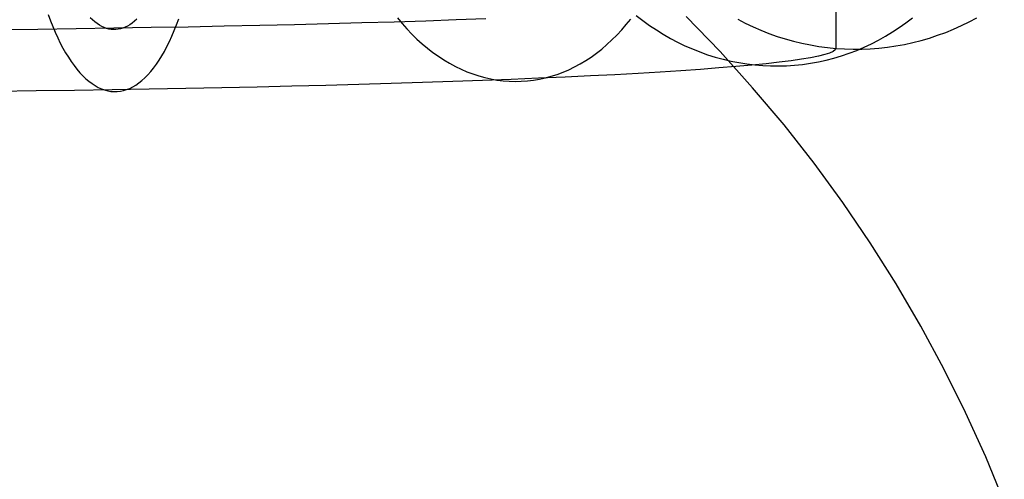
# Model space of a CAD drawing. Header units: millimetres. Extents: x -653 to -103, y 0 to 350.
# Tile 99 of 112: x -213 to -181, y 306 to 320. Entities that reach past the tile are written whole.
import ezdxf

# ---------------------------------------------------------------- set-up
doc = ezdxf.new("R2010")
doc.units = ezdxf.units.MM
doc.layers.add('Level Side Table Ferm Living', color=7, linetype='Continuous', true_color=0x000000)

msp = doc.modelspace()

# ---------------------------------------------------------------- linework, layer by layer
at = {"layer": 'Level Side Table Ferm Living'}
for p, q in [((-186.579, 324.565, 45.633), (-186.579, 319.499, 176.72)), ((-212.009, 320.59, 206.915), (-211.935, 320.392, 207.095)), ((-211.935, 320.392, 207.095), (-211.858, 320.201, 207.281)), ((-210.578, 320.417, 210.525), (-210.651, 320.486, 210.343)), ((-210.504, 320.354, 210.71), (-210.578, 320.417, 210.525)), ((-209.221, 320.372, 213.955), (-209.294, 320.314, 213.769)), ((-209.149, 320.437, 214.139), (-209.221, 320.372, 213.955)), ((-207.863, 320.259, 217.383), (-207.792, 320.452, 217.57)), ((-199.821, 320.381, 205.517), (-200.838, 320.35, 206.341)), ((-200.734, 320.484, 199.979), (-200.582, 320.302, 200.124)), ((-198.832, 320.415, 204.658), (-199.821, 320.381, 205.517)), ((-197.875, 320.449, 203.766), (-198.832, 320.415, 204.658)), ((-193.345, 320.266, 207.365), (-193.2, 320.447, 207.518)), ((-193.022, 320.562, 189.01), (-192.811, 320.398, 189.087)), ((-192.811, 320.398, 189.087), (-192.596, 320.242, 189.166)), ((-190.319, 319.397, 223), (-191.41, 320.527, 223)), ((-190.319, 319.397, 225), (-191.41, 320.527, 225)), ((-190.319, 319.397, 224), (-191.41, 320.527, 224)), ((-189.751, 320.44, 176.757), (-189.504, 320.312, 176.752)), ((-184.32, 320.328, 192.448), (-184.111, 320.489, 192.537)), ((-182.527, 320.236, 176.749), (-182.278, 320.359, 176.753)), ((-182.278, 320.359, 176.753), (-182.033, 320.49, 176.759)), ((-212.343, 320.113, 212.453), (-213.596, 320.098, 212.836)), ((-211.105, 320.13, 212.027), (-212.343, 320.113, 212.453)), ((-211.858, 320.201, 207.281), (-211.779, 320.018, 207.474)), ((-209.883, 320.148, 211.558), (-211.105, 320.13, 212.027)), ((-210.43, 320.298, 210.896), (-210.504, 320.354, 210.71)), ((-210.355, 320.249, 211.084), (-210.43, 320.298, 210.896)), ((-210.279, 320.207, 211.273), (-210.355, 320.249, 211.084)), ((-210.203, 320.172, 211.464), (-210.279, 320.207, 211.273)), ((-210.127, 320.144, 211.656), (-210.203, 320.172, 211.464)), ((-210.05, 320.124, 211.849), (-210.127, 320.144, 211.656)), ((-209.974, 320.11, 212.042), (-210.05, 320.124, 211.849)), ((-209.897, 320.104, 212.235), (-209.974, 320.11, 212.042)), ((-209.82, 320.105, 212.429), (-209.897, 320.104, 212.235)), ((-208.677, 320.168, 211.047), (-209.883, 320.148, 211.558)), ((-209.744, 320.114, 212.623), (-209.82, 320.105, 212.429)), ((-209.668, 320.129, 212.816), (-209.744, 320.114, 212.623)), ((-209.592, 320.152, 213.008), (-209.668, 320.129, 212.816)), ((-209.516, 320.182, 213.2), (-209.592, 320.152, 213.008)), ((-209.442, 320.219, 213.391), (-209.516, 320.182, 213.2)), ((-209.367, 320.263, 213.581), (-209.442, 320.219, 213.391)), ((-209.294, 320.314, 213.769), (-209.367, 320.263, 213.581)), ((-207.49, 320.189, 210.494), (-208.677, 320.168, 211.047)), ((-208.012, 319.894, 216.992), (-207.936, 320.073, 217.19)), ((-207.936, 320.073, 217.19), (-207.863, 320.259, 217.383)), ((-206.323, 320.212, 209.9), (-207.49, 320.189, 210.494)), ((-205.178, 320.236, 209.265), (-206.323, 320.212, 209.9)), ((-204.055, 320.263, 208.591), (-205.178, 320.236, 209.265)), ((-202.957, 320.29, 207.879), (-204.055, 320.263, 208.591)), ((-201.884, 320.319, 207.128), (-202.957, 320.29, 207.879)), ((-200.838, 320.35, 206.341), (-201.884, 320.319, 207.128)), ((-200.582, 320.302, 200.124), (-200.426, 320.127, 200.273)), ((-200.426, 320.127, 200.273), (-200.266, 319.96, 200.427)), ((-193.65, 319.928, 207.047), (-193.495, 320.093, 207.208)), ((-193.495, 320.093, 207.208), (-193.345, 320.266, 207.365)), ((-192.596, 320.242, 189.166), (-192.376, 320.094, 189.248)), ((-192.376, 320.094, 189.248), (-192.151, 319.954, 189.331)), ((-189.504, 320.312, 176.752), (-189.253, 320.193, 176.747)), ((-189.253, 320.193, 176.747), (-188.999, 320.082, 176.743)), ((-188.999, 320.082, 176.743), (-188.74, 319.98, 176.739)), ((-184.752, 320.031, 192.266), (-184.533, 320.175, 192.358)), ((-184.533, 320.175, 192.358), (-184.32, 320.328, 192.448)), ((-183.037, 320.017, 176.74), (-182.78, 320.122, 176.744)), ((-182.78, 320.122, 176.744), (-182.527, 320.236, 176.749)), ((-211.779, 320.018, 207.474), (-211.698, 319.841, 207.672)), ((-211.698, 319.841, 207.672), (-211.615, 319.672, 207.876)), ((-208.171, 319.559, 216.578), (-208.09, 319.723, 216.788)), ((-208.09, 319.723, 216.788), (-208.012, 319.894, 216.992)), ((-200.266, 319.96, 200.427), (-200.102, 319.801, 200.585)), ((-200.102, 319.801, 200.585), (-199.935, 319.649, 200.747)), ((-193.971, 319.62, 206.714), (-193.808, 319.77, 206.882)), ((-193.808, 319.77, 206.882), (-193.65, 319.928, 207.047)), ((-192.151, 319.954, 189.331), (-191.922, 319.822, 189.417)), ((-191.922, 319.822, 189.417), (-191.689, 319.7, 189.505)), ((-188.74, 319.98, 176.739), (-188.479, 319.888, 176.735)), ((-188.479, 319.888, 176.735), (-188.214, 319.804, 176.732)), ((-188.214, 319.804, 176.732), (-187.946, 319.73, 176.729)), ((-187.946, 319.73, 176.729), (-187.676, 319.665, 176.727)), ((-185.434, 319.648, 191.981), (-185.202, 319.767, 192.077)), ((-185.202, 319.767, 192.077), (-184.975, 319.895, 192.172)), ((-184.975, 319.895, 192.172), (-184.752, 320.031, 192.266)), ((-184.097, 319.688, 176.728), (-183.828, 319.756, 176.73)), ((-183.828, 319.756, 176.73), (-183.561, 319.834, 176.733)), ((-183.561, 319.834, 176.733), (-183.297, 319.921, 176.737)), ((-183.297, 319.921, 176.737), (-183.037, 320.017, 176.74)), ((-211.615, 319.672, 207.876), (-211.53, 319.511, 208.086)), ((-211.53, 319.511, 208.086), (-211.442, 319.358, 208.3)), ((-208.338, 319.256, 216.144), (-208.253, 319.404, 216.364)), ((-208.253, 319.404, 216.364), (-208.171, 319.559, 216.578)), ((-199.935, 319.649, 200.747), (-199.764, 319.506, 200.912)), ((-199.764, 319.506, 200.912), (-199.589, 319.372, 201.081)), ((-194.306, 319.346, 206.367), (-194.137, 319.479, 206.542)), ((-194.137, 319.479, 206.542), (-193.971, 319.62, 206.714)), ((-191.689, 319.7, 189.505), (-191.452, 319.585, 189.594)), ((-191.452, 319.585, 189.594), (-191.212, 319.48, 189.685)), ((-191.212, 319.48, 189.685), (-190.968, 319.383, 189.778)), ((-187.676, 319.665, 176.727), (-187.404, 319.609, 176.725)), ((-187.404, 319.609, 176.725), (-187.13, 319.563, 176.723)), ((-187.13, 319.563, 176.723), (-186.855, 319.526, 176.721)), ((-186.855, 319.526, 176.721), (-186.579, 319.499, 176.72)), ((-186.602, 319.449, 178.023), (-186.67, 319.399, 179.324)), ((-186.579, 319.499, 176.72), (-186.602, 319.449, 178.023)), ((-186.579, 319.499, 176.72), (-186.302, 319.482, 176.72)), ((-186.302, 319.482, 176.72), (-186.024, 319.474, 176.719)), ((-186.151, 319.344, 191.685), (-185.909, 319.436, 191.784)), ((-186.024, 319.474, 176.719), (-185.746, 319.476, 176.719)), ((-185.909, 319.436, 191.784), (-185.67, 319.537, 191.883)), ((-185.746, 319.476, 176.719), (-185.469, 319.487, 176.72)), ((-185.67, 319.537, 191.883), (-185.434, 319.648, 191.981)), ((-185.469, 319.487, 176.72), (-185.192, 319.508, 176.721)), ((-185.192, 319.508, 176.721), (-184.916, 319.539, 176.722)), ((-184.916, 319.539, 176.722), (-184.641, 319.579, 176.723)), ((-184.641, 319.579, 176.723), (-184.368, 319.629, 176.725)), ((-184.368, 319.629, 176.725), (-184.097, 319.688, 176.728)), ((-211.442, 319.358, 208.3), (-211.353, 319.212, 208.52)), ((-211.353, 319.212, 208.52), (-211.263, 319.076, 208.744)), ((-208.512, 318.986, 215.692), (-208.424, 319.117, 215.92)), ((-208.424, 319.117, 215.92), (-208.338, 319.256, 216.144)), ((-199.589, 319.372, 201.081), (-199.412, 319.245, 201.254)), ((-199.412, 319.245, 201.254), (-199.232, 319.128, 201.43)), ((-199.232, 319.128, 201.43), (-199.049, 319.019, 201.608)), ((-194.835, 318.999, 205.825), (-194.656, 319.106, 206.009)), ((-194.656, 319.106, 206.009), (-194.479, 319.221, 206.189)), ((-194.479, 319.221, 206.189), (-194.306, 319.346, 206.367)), ((-190.968, 319.383, 189.778), (-190.722, 319.296, 189.872)), ((-190.722, 319.296, 189.872), (-190.473, 319.218, 189.968)), ((-190.473, 319.218, 189.968), (-190.222, 319.149, 190.064)), ((-189.267, 318.231, 223), (-190.319, 319.397, 223)), ((-189.267, 318.231, 225), (-190.319, 319.397, 225)), ((-189.267, 318.231, 224), (-190.319, 319.397, 224)), ((-190.222, 319.149, 190.064), (-189.969, 319.09, 190.162)), ((-189.969, 319.09, 190.162), (-189.715, 319.04, 190.261)), ((-188.026, 319.102, 187.01), (-188.407, 319.053, 188.256)), ((-187.689, 319.15, 185.751), (-188.026, 319.102, 187.01)), ((-187.395, 319.199, 184.482), (-187.689, 319.15, 185.751)), ((-187.146, 319.249, 183.203), (-187.395, 319.199, 184.482)), ((-186.942, 319.298, 181.916), (-187.146, 319.249, 183.203)), ((-187.146, 319.066, 191.28), (-186.894, 319.122, 191.382)), ((-186.783, 319.348, 180.622), (-186.942, 319.298, 181.916)), ((-186.894, 319.122, 191.382), (-186.644, 319.186, 191.483)), ((-186.67, 319.399, 179.324), (-186.783, 319.348, 180.622)), ((-186.644, 319.186, 191.483), (-186.396, 319.26, 191.585)), ((-186.396, 319.26, 191.585), (-186.151, 319.344, 191.685)), ((-211.263, 319.076, 208.744), (-211.17, 318.947, 208.972)), ((-211.17, 318.947, 208.972), (-211.077, 318.827, 209.204)), ((-211.077, 318.827, 209.204), (-210.981, 318.716, 209.44)), ((-208.694, 318.749, 215.223), (-208.603, 318.863, 215.46)), ((-208.603, 318.863, 215.46), (-208.512, 318.986, 215.692)), ((-199.049, 319.019, 201.608), (-198.864, 318.919, 201.79)), ((-198.864, 318.919, 201.79), (-198.677, 318.828, 201.974)), ((-198.677, 318.828, 201.974), (-198.488, 318.747, 202.16)), ((-195.387, 318.732, 205.262), (-195.201, 318.812, 205.452)), ((-195.201, 318.812, 205.452), (-195.016, 318.9, 205.64)), ((-195.016, 318.9, 205.64), (-194.835, 318.999, 205.825)), ((-191.584, 318.778, 195.386), (-192.256, 318.735, 196.503)), ((-190.952, 318.822, 194.246), (-191.584, 318.778, 195.386)), ((-190.36, 318.867, 193.085), (-190.952, 318.822, 194.246)), ((-189.809, 318.912, 191.904), (-190.36, 318.867, 193.085)), ((-189.299, 318.959, 190.705), (-189.809, 318.912, 191.904)), ((-189.715, 319.04, 190.261), (-189.459, 318.999, 190.361)), ((-189.459, 318.999, 190.361), (-189.202, 318.968, 190.462)), ((-188.832, 319.006, 189.488), (-189.299, 318.959, 190.705)), ((-189.202, 318.968, 190.462), (-188.944, 318.947, 190.563)), ((-188.944, 318.947, 190.563), (-188.686, 318.935, 190.665)), ((-188.407, 319.053, 188.256), (-188.832, 319.006, 189.488)), ((-188.686, 318.935, 190.665), (-188.428, 318.933, 190.767)), ((-188.428, 318.933, 190.767), (-188.17, 318.94, 190.869)), ((-188.17, 318.94, 190.869), (-187.912, 318.957, 190.972)), ((-187.912, 318.957, 190.972), (-187.656, 318.984, 191.075)), ((-187.656, 318.984, 191.075), (-187.4, 319.02, 191.177)), ((-187.4, 319.02, 191.177), (-187.146, 319.066, 191.28)), ((-210.981, 318.716, 209.44), (-210.885, 318.614, 209.68)), ((-210.885, 318.614, 209.68), (-210.788, 318.521, 209.923)), ((-210.788, 318.521, 209.923), (-210.689, 318.437, 210.168)), ((-209.075, 318.384, 214.247), (-208.978, 318.462, 214.495)), ((-208.978, 318.462, 214.495), (-208.882, 318.549, 214.741)), ((-208.882, 318.549, 214.741), (-208.787, 318.645, 214.984)), ((-208.787, 318.645, 214.984), (-208.694, 318.749, 215.223)), ((-197.986, 318.461, 203.574), (-198.94, 318.427, 204.462)), ((-198.488, 318.747, 202.16), (-198.297, 318.674, 202.348)), ((-198.297, 318.674, 202.348), (-198.105, 318.611, 202.538)), ((-198.105, 318.611, 202.538), (-197.911, 318.558, 202.73)), ((-197.064, 318.497, 202.652), (-197.986, 318.461, 203.574)), ((-197.911, 318.558, 202.73), (-197.716, 318.514, 202.923)), ((-197.716, 318.514, 202.923), (-197.521, 318.479, 203.117)), ((-197.521, 318.479, 203.117), (-197.325, 318.454, 203.312)), ((-197.325, 318.454, 203.312), (-197.129, 318.439, 203.508)), ((-196.175, 318.534, 201.699), (-197.064, 318.497, 202.652)), ((-196.736, 318.437, 203.901), (-196.54, 318.45, 204.097)), ((-196.54, 318.45, 204.097), (-196.345, 318.473, 204.293)), ((-196.345, 318.473, 204.293), (-196.151, 318.506, 204.489)), ((-195.319, 318.572, 200.716), (-196.175, 318.534, 201.699)), ((-196.151, 318.506, 204.489), (-195.958, 318.548, 204.684)), ((-195.958, 318.548, 204.684), (-195.766, 318.6, 204.878)), ((-195.766, 318.6, 204.878), (-195.575, 318.661, 205.071)), ((-195.575, 318.661, 205.071), (-195.387, 318.732, 205.262)), ((-194.498, 318.611, 199.703), (-195.319, 318.572, 200.716)), ((-193.714, 318.651, 198.663), (-194.498, 318.611, 199.703)), ((-192.966, 318.692, 197.595), (-193.714, 318.651, 198.663)), ((-192.256, 318.735, 196.503), (-192.966, 318.692, 197.595)), ((-211.16, 318.143, 211.8), (-212.393, 318.127, 212.224)), ((-209.943, 318.162, 211.333), (-211.16, 318.143, 211.8)), ((-210.689, 318.437, 210.168), (-210.59, 318.363, 210.417)), ((-210.59, 318.363, 210.417), (-210.49, 318.297, 210.667)), ((-210.49, 318.297, 210.667), (-210.389, 318.241, 210.92)), ((-210.389, 318.241, 210.92), (-210.288, 318.195, 211.174)), ((-210.288, 318.195, 211.174), (-210.186, 318.158, 211.43)), ((-210.186, 318.158, 211.43), (-210.084, 318.13, 211.687)), ((-210.084, 318.13, 211.687), (-209.982, 318.113, 211.944)), ((-208.742, 318.181, 210.824), (-209.943, 318.162, 211.333)), ((-209.675, 318.117, 212.719), (-209.574, 318.138, 212.976)), ((-209.574, 318.138, 212.976), (-209.473, 318.168, 213.233)), ((-209.473, 318.168, 213.233), (-209.372, 318.208, 213.489)), ((-209.372, 318.208, 213.489), (-209.272, 318.257, 213.743)), ((-209.272, 318.257, 213.743), (-209.173, 318.316, 213.996)), ((-209.173, 318.316, 213.996), (-209.075, 318.384, 214.247)), ((-207.56, 318.202, 210.273), (-208.742, 318.181, 210.824)), ((-206.399, 318.225, 209.681), (-207.56, 318.202, 210.273)), ((-205.258, 318.25, 209.05), (-206.399, 318.225, 209.681)), ((-204.14, 318.276, 208.378), (-205.258, 318.25, 209.05)), ((-203.047, 318.303, 207.669), (-204.14, 318.276, 208.378)), ((-201.979, 318.332, 206.921), (-203.047, 318.303, 207.669)), ((-200.937, 318.362, 206.137), (-201.979, 318.332, 206.921)), ((-199.924, 318.394, 205.317), (-200.937, 318.362, 206.137)), ((-198.94, 318.427, 204.462), (-199.924, 318.394, 205.317)), ((-197.129, 318.439, 203.508), (-196.932, 318.433, 203.704)), ((-196.932, 318.433, 203.704), (-196.736, 318.437, 203.901)), ((-188.255, 317.03, 223), (-189.267, 318.231, 223)), ((-188.255, 317.03, 225), (-189.267, 318.231, 225)), ((-188.255, 317.03, 224), (-189.267, 318.231, 224)), ((-212.393, 318.127, 212.224), (-213.64, 318.112, 212.605)), ((-209.982, 318.113, 211.944), (-209.879, 318.104, 212.203)), ((-209.879, 318.104, 212.203), (-209.777, 318.106, 212.461)), ((-209.777, 318.106, 212.461), (-209.675, 318.117, 212.719)), ((-187.284, 315.795, 223), (-188.255, 317.03, 223)), ((-187.284, 315.795, 225), (-188.255, 317.03, 225)), ((-187.284, 315.795, 224), (-188.255, 317.03, 224)), ((-186.357, 314.527, 223), (-187.284, 315.795, 223)), ((-186.357, 314.527, 225), (-187.284, 315.795, 225)), ((-186.357, 314.527, 224), (-187.284, 315.795, 224)), ((-185.473, 313.229, 223), (-186.357, 314.527, 223)), ((-185.473, 313.229, 225), (-186.357, 314.527, 225)), ((-185.473, 313.229, 224), (-186.357, 314.527, 224)), ((-184.634, 311.901, 223), (-185.473, 313.229, 223)), ((-184.634, 311.901, 225), (-185.473, 313.229, 225)), ((-184.634, 311.901, 224), (-185.473, 313.229, 224)), ((-183.841, 310.545, 223), (-184.634, 311.901, 223)), ((-183.841, 310.545, 225), (-184.634, 311.901, 225)), ((-183.841, 310.545, 224), (-184.634, 311.901, 224)), ((-183.095, 309.163, 223), (-183.841, 310.545, 223)), ((-183.095, 309.163, 225), (-183.841, 310.545, 225)), ((-183.095, 309.163, 224), (-183.841, 310.545, 224)), ((-182.396, 307.756, 223), (-183.095, 309.163, 223)), ((-182.396, 307.756, 225), (-183.095, 309.163, 225)), ((-182.396, 307.756, 224), (-183.095, 309.163, 224)), ((-181.746, 306.326, 223), (-182.396, 307.756, 223)), ((-181.746, 306.326, 225), (-182.396, 307.756, 225)), ((-181.746, 306.326, 224), (-182.396, 307.756, 224)), ((-181.145, 304.875, 223), (-181.746, 306.326, 223)), ((-181.145, 304.875, 225), (-181.746, 306.326, 225)), ((-181.145, 304.875, 224), (-181.746, 306.326, 224))]:
    msp.add_line(p, q, dxfattribs=at)

doc.saveas('drawing.dxf')
